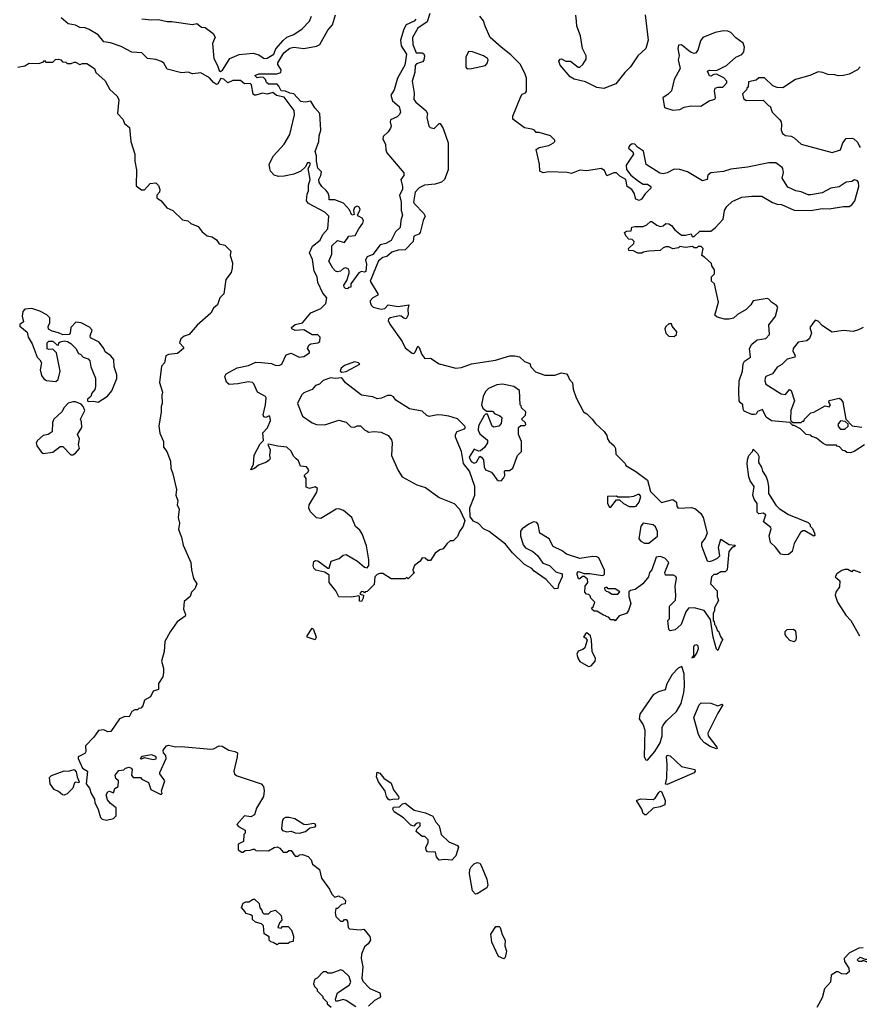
# Model space of a CAD drawing. Extents: x 1861455 to 2058065, y 200073 to 437907.
# Tile 15 of 256: x 1922569 to 1928528, y 258369 to 265361. Entities that reach past the tile are written whole.
import ezdxf

# ---------------------------------------------------------------- set-up
doc = ezdxf.new("R2010")
doc.units = 0

msp = doc.modelspace()

# ---------------------------------------------------------------- linework, layer by layer
at = {"layer": '0CON05XD'}
for points in [[(1925035, 262437.5), (1925045, 262432.5), (1925085, 262436.7), (1925135, 262432.5), (1925185, 262407.5), (1925207.7, 262377.7), (1925213.3, 262355), (1925207.5, 262265), (1925255, 262160), (1925283.6, 262113.6), (1925388.3, 262058.3), (1925449.7, 262039.7), (1925545, 261967.1), (1925653.3, 261925), (1925690, 261885), (1925727.5, 261805), (1925717, 261763), (1925690, 261725), (1925675, 261690), (1925645, 261660), (1925625, 261660), (1925600.7, 261639.3), (1925575, 261602.5), (1925550, 261595), (1925517, 261573), (1925485, 261520), (1925465, 261520), (1925447, 261537), (1925425, 261540), (1925410, 261515), (1925370, 261485), (1925360, 261455), (1925361.7, 261441.7), (1925370, 261435), (1925325, 261390), (1925315, 261400), (1925305, 261390), (1925205, 261390), (1925147, 261427), (1925125, 261427.5), (1925105, 261420), (1925090, 261405), (1925085, 261350), (1925035, 261300), (1925021.7, 261298.3), (1925015, 261290), (1925008.3, 261298.3), (1924995, 261300), (1924983, 261287), (1924985, 261280), (1925010, 261275), (1925007, 261253), (1924995, 261230), (1924981.7, 261231.7), (1924980, 261265), (1924975, 261270), (1924925, 261260), (1924835, 261263.3), (1924811.4, 261305), (1924766.2, 261365), (1924766.1, 261416.1), (1924735, 261436.7), (1924670.7, 261450.7), (1924657.5, 261465), (1924651.2, 261485), (1924656.4, 261513.6), (1924669.3, 261520.7), (1924685, 261518), (1924755, 261466.7), (1924765, 261466.7), (1924778.8, 261515), (1924836.6, 261533.4), (1924865, 261558), (1924885, 261564), (1924966.7, 261515), (1925015, 261473.3), (1925035, 261467.5), (1925046.4, 261483.6), (1925046.7, 261525), (1925030, 261625), (1924999.5, 261709.6), (1924983.3, 261735), (1924951.2, 261761.2), (1924926.1, 261826.1), (1924866.1, 261876.1), (1924835, 261886.7), (1924815, 261883.8), (1924705, 261817.5), (1924675, 261822.5), (1924632.5, 261865), (1924620.7, 261890.7), (1924622.5, 261915), (1924677.5, 262005), (1924681.7, 262031.7), (1924665, 262042.5), (1924625, 262032.5), (1924601.7, 262041.7), (1924603, 262103), (1924587.5, 262125), (1924615, 262148.8), (1924620.6, 262165), (1924605, 262184.3), (1924561.2, 262191.2), (1924548.3, 262228.3), (1924531.7, 262241.7), (1924511.4, 262261.4), (1924495, 262295.8), (1924465, 262325.6), (1924401.7, 262331.7), (1924335, 262347.5), (1924330, 262345), (1924346.7, 262305), (1924342.5, 262265), (1924347.5, 262245), (1924342.5, 262235), (1924320.7, 262219.3), (1924263, 262197), (1924235, 262172.5), (1924210, 262165), (1924227.5, 262205), (1924232.7, 262267.3), (1924275, 262348), (1924298, 262372), (1924293.4, 262426.6), (1924328.2, 262461.8), (1924349.6, 262515), (1924345, 262544), (1924335, 262545.8), (1924315, 262536), (1924301.4, 262541.4), (1924296, 262555), (1924314.4, 262625), (1924318.8, 262675), (1924313.8, 262685), (1924256.2, 262716.2), (1924230.8, 262775), (1924220, 262785), (1924191.2, 262788.8), (1924115.9, 262774.1), (1924055, 262770.8), (1924035.8, 262785.8), (1924024.2, 262825.8), (1924035, 262846.2), (1924112.7, 262887.3), (1924193.8, 262903.8), (1924245, 262929.2), (1924285, 262926), (1924355, 262918), (1924385.9, 262905.9), (1924415, 262906.8), (1924428.2, 262915), (1924460, 262980), (1924495, 262991.9), (1924551.2, 262965), (1924585, 262969.7), (1924625.6, 262995), (1924625.5, 263005.4), (1924611.2, 263025), (1924620.5, 263049.6), (1924635, 263058.8), (1924685, 263066.2), (1924698.8, 263075), (1924702.2, 263105), (1924685, 263122.5), (1924645, 263122), (1924585, 263158), (1924523.9, 263153.9), (1924500, 263165), (1924497.5, 263175), (1924523.2, 263196.8), (1924575, 263208.1), (1924635, 263280), (1924705, 263310.8), (1924741.9, 263345), (1924748.5, 263385), (1924719.5, 263419.5), (1924685.6, 263495), (1924680.7, 263535), (1924657.8, 263575), (1924647.9, 263657.9), (1924624.6, 263705), (1924647.4, 263752.6), (1924701.5, 263795), (1924720, 263835), (1924756.2, 263875), (1924764, 263965), (1924735, 263992.9), (1924619.2, 264055), (1924604.5, 264075), (1924608.3, 264121.7), (1924619.2, 264145), (1924618.2, 264185), (1924630.5, 264225), (1924615.6, 264305), (1924632.9, 264335), (1924628.6, 264345), (1924612.5, 264345), (1924595.8, 264314.2), (1924564.2, 264285.8), (1924515, 264262.5), (1924445, 264249.4), (1924405, 264248.1), (1924375.8, 264255.8), (1924350, 264285), (1924343.3, 264305), (1924340, 264335), (1924370, 264395), (1924445, 264476.7), (1924487.1, 264545), (1924518.8, 264685), (1924516.2, 264715), (1924445, 264809.6), (1924391.6, 264821.6), (1924365, 264844.6), (1924325, 264832.2), (1924291.1, 264838.9), (1924245, 264823.8), (1924234.1, 264824.1), (1924225, 264832.5), (1924215, 264898.8), (1924205, 264907.1), (1924165, 264906), (1924135, 264928.5), (1924080.6, 264929.4), (1924045, 264912.5), (1924018.1, 264938.1), (1923996.2, 264943.8), (1923976, 264905), (1923965, 264900.8), (1923944.3, 264914.3), (1923915, 264947.5), (1923855, 264982.5), (1923795, 264976.7), (1923765, 264987.5), (1923716.4, 264983.6), (1923615, 265010), (1923591.7, 265051.7), (1923575, 265063.8), (1923535, 265077.5), (1923475, 265086.2), (1923434.6, 265124.6), (1923365, 265128.9), (1923289.7, 265169.7), (1923214.2, 265195.8), (1923165, 265203.8), (1923125, 265252.7), (1923061.9, 265291.9), (1923033.8, 265303.8), (1922995, 265306), (1922965, 265321.8), (1922911.7, 265331.7), (1922863.1, 265375)], [(1923435, 265366.7), (1923505, 265360), (1923555, 265362.5), (1923615, 265346.7), (1923648.8, 265348.8), (1923795, 265327.5), (1923825, 265332.5), (1923858.3, 265308.3), (1923886.1, 265306.1), (1923941.7, 265261.7), (1923956.4, 265236.4), (1923938.3, 265191.7), (1923946.2, 265085), (1923973.8, 265035), (1923985, 265000), (1923995, 264992.5), (1924008.3, 265001.7), (1924060, 265085), (1924125.6, 265114.5), (1924225, 265122.9), (1924265, 265111.4), (1924304.2, 265084.2), (1924325, 265088.2), (1924373.6, 265115), (1924387.4, 265152.6), (1924437.8, 265212.2), (1924465, 265235.4), (1924514, 265256), (1924574.5, 265295.4), (1924625, 265351.2), (1924639.2, 265385)], [(1925167.9, 263772.1), (1925127.8, 263762.2), (1925075, 263692.7), (1925034.3, 263675.7), (1925023.8, 263655), (1925030.8, 263625), (1925025, 263573.3), (1925015, 263566.7), (1924995, 263573.3), (1924975, 263563.3), (1924920, 263485), (1924918.3, 263461.7), (1924901.7, 263458.3), (1924895, 263450), (1924881.7, 263451.7), (1924871.7, 263461.7), (1924870, 263475), (1924891.2, 263508.8), (1924908.3, 263561.7), (1924907.6, 263577.6), (1924900.4, 263590.4), (1924882.1, 263597.9), (1924866.3, 263593.7), (1924845, 263574.5), (1924825, 263571.1), (1924811.2, 263575), (1924792, 263595), (1924762.5, 263645), (1924783.3, 263695), (1924783.3, 263755), (1924825, 263793.1), (1924875, 263778), (1924905, 263822.5), (1924950.7, 263829.3), (1924975, 263875.8), (1925004.3, 263915), (1925010, 263935), (1925000.6, 263950.6), (1924972.5, 263965), (1924966.7, 263975), (1924982.9, 264005), (1924984.3, 264015), (1924975, 264030.8), (1924964.3, 264035.7), (1924945, 264026.7), (1924938.8, 264005), (1924941.7, 263978.3), (1924925, 263973.3), (1924910.7, 264010.7), (1924867.6, 264057.6), (1924805, 264080.4), (1924765, 264082), (1924765.5, 264105), (1924757.7, 264127.7), (1924745, 264148.2), (1924712.7, 264175), (1924693.1, 264205), (1924690.9, 264225), (1924707.1, 264255), (1924711.2, 264281.2), (1924685.4, 264305.4), (1924674.4, 264355), (1924675.9, 264395), (1924665.3, 264425), (1924692.7, 264495), (1924693.5, 264535), (1924706.2, 264575), (1924699.4, 264695), (1924663.8, 264735), (1924635, 264781.4), (1924595, 264774.6), (1924565, 264780), (1924514.2, 264834.2), (1924485, 264838.2), (1924455, 264852.6), (1924423.8, 264855), (1924408.8, 264888.8), (1924395, 264902.5), (1924335, 264903.1), (1924320, 264915), (1924314.2, 264935), (1924299.7, 264949.7), (1924277.7, 264952.3), (1924255, 264946.7), (1924236.7, 264965), (1924265, 264975.8), (1924393.9, 264976.1), (1924422, 264985), (1924425.5, 265005), (1924401.5, 265041.5), (1924400.5, 265055), (1924442.9, 265125), (1924485, 265157.3), (1924515.6, 265164.4), (1924585, 265156.4), (1924675, 265173.5), (1924698.8, 265185), (1924755, 265286.7), (1924788, 265325), (1924811.2, 265395)], [(1925480.8, 265405), (1925461.2, 265345), (1925395, 265300), (1925356.7, 265233.3), (1925360, 265185), (1925382.5, 265125), (1925425, 265126.2), (1925437.3, 265117.3), (1925442, 265105), (1925436.7, 265073.3), (1925428.3, 265061.7), (1925385, 265046), (1925375.7, 265034.3), (1925372.5, 264985), (1925354.4, 264925), (1925367.9, 264837.9), (1925366.9, 264795), (1925380, 264775), (1925452, 264715), (1925463.3, 264695), (1925458, 264665), (1925472.9, 264605), (1925482, 264595), (1925510.9, 264589.1), (1925545, 264623.3), (1925553, 264623), (1925575, 264587.5), (1925608.8, 264485), (1925610, 264295), (1925583.6, 264226.4), (1925563.6, 264206.4), (1925516.6, 264193.4), (1925442.5, 264185), (1925405, 264166.2), (1925375.7, 264135), (1925364.5, 264065.5), (1925368.1, 264055), (1925437.1, 263985), (1925445.8, 263965), (1925432, 263935), (1925411.7, 263848.3), (1925402.8, 263837.2), (1925367, 263823), (1925362.2, 263785), (1925305, 263725.6), (1925255, 263723.5), (1925210.4, 263709.6), (1925175, 263680), (1925145, 263672.5), (1925115, 263647.5), (1925055.5, 263505), (1925110.5, 263415), (1925110.6, 263405), (1925075, 263384.6), (1925056.5, 263365), (1925055.9, 263354.1), (1925063.7, 263333.7), (1925078.3, 263318.3), (1925135, 263305.7), (1925159.7, 263310.3), (1925185, 263335.7), (1925255, 263323.3), (1925330, 263335), (1925322.5, 263305), (1925326.1, 263263.9), (1925312.5, 263237.5), (1925295, 263240), (1925276.1, 263256.1), (1925265, 263256.7), (1925197.5, 263242.5), (1925185.9, 263234.1), (1925184.2, 263225), (1925195, 263197.5), (1925284.3, 263074.3), (1925305, 263030), (1925355, 262992), (1925365, 262991.2), (1925375, 263000), (1925395, 263042.5), (1925405, 263033.3), (1925423.1, 262983.1), (1925443.3, 262955), (1925485, 262956.7), (1925546.1, 262916.1), (1925665, 262886.2), (1925705, 262891.2), (1925775, 262916.2), (1925945, 262943.8), (1926047, 262973), (1926083, 262973), (1926115.9, 262965.9), (1926152.7, 262932.7), (1926189.3, 262919.3), (1926196.7, 262895), (1926230.3, 262860.3), (1926295, 262836), (1926366.4, 262836.4), (1926415, 262852.5), (1926450, 262845), (1926460, 262835), (1926470, 262805), (1926491.7, 262781.7), (1926497, 262737), (1926517.5, 262675), (1926570, 262575), (1926595, 262562.5), (1926632.5, 262525), (1926655, 262492.5), (1926716.4, 262436.4), (1926737, 262407), (1926740, 262385), (1926752.5, 262365), (1926787.5, 262335), (1926797.5, 262315), (1926800, 262275), (1926865, 262210), (1926870, 262195), (1926943, 262153), (1927025, 262090), (1927045, 262010), (1927123, 261933), (1927205, 261952.5), (1927230, 261935), (1927233, 261903), (1927243, 261893), (1927336.4, 261896.4), (1927365, 261886.7), (1927403.3, 261855), (1927418.8, 261825), (1927447.5, 261715), (1927435, 261680), (1927407.5, 261645), (1927407.5, 261625), (1927448.3, 261518.3), (1927463.8, 261513.8), (1927488.9, 261521.1), (1927522.5, 261537.5), (1927537.6, 261552.4), (1927529.2, 261615), (1927545, 261672.5), (1927603.3, 261633.3), (1927645, 261630), (1927650, 261625), (1927621.7, 261608.3), (1927602.5, 261585), (1927590, 261455), (1927575, 261440), (1927545, 261440), (1927515, 261420), (1927495, 261420), (1927480, 261405), (1927472.5, 261355), (1927520, 261305), (1927520, 261265), (1927527.5, 261235), (1927500, 261185), (1927500, 261165), (1927490, 261145), (1927490, 261095), (1927498.3, 261088.3), (1927500, 261065), (1927508.3, 261058.3), (1927521.7, 261021.7), (1927528.3, 261018.3), (1927541.7, 260981.7), (1927560, 260955), (1927550, 260945), (1927525, 260880), (1927515, 260890), (1927491.2, 260975), (1927471.7, 261101.7), (1927425.9, 261165.9), (1927355, 261183.8), (1927315, 261182.5), (1927297.5, 261155), (1927262.5, 261065), (1927221.7, 261028.3), (1927185, 261020), (1927175, 261030), (1927170, 261095), (1927180, 261105), (1927180, 261195), (1927222.5, 261237.5), (1927226.2, 261275), (1927221.2, 261335), (1927230, 261395), (1927226, 261406), (1927210, 261415), (1927153.3, 261415), (1927148, 261435), (1927176.2, 261505), (1927147.3, 261537.3), (1927115, 261548), (1927086.7, 261543.3), (1927055.8, 261455), (1927040, 261435), (1927032.5, 261405), (1926992.5, 261355), (1926937.5, 261315), (1926903, 261307), (1926891.7, 261298.3), (1926892.5, 261265), (1926906, 261215), (1926890, 261165), (1926875.6, 261144.4), (1926823, 261127), (1926795, 261092.5), (1926785, 261100), (1926765, 261100), (1926748.3, 261118.3), (1926731.7, 261121.7), (1926728.3, 261128.3), (1926711.7, 261131.7), (1926665, 261160), (1926645, 261160), (1926631.7, 261171.7), (1926630, 261185), (1926638.3, 261191.7), (1926650, 261225), (1926621.7, 261251.7), (1926618.3, 261268.3), (1926608.3, 261278.3), (1926591.7, 261281.7), (1926580, 261295), (1926583, 261337), (1926600, 261365), (1926597.7, 261387.7), (1926575, 261407.5), (1926563, 261407), (1926545, 261390), (1926535, 261390), (1926525, 261420), (1926525, 261430), (1926535, 261442.5), (1926575, 261427.5), (1926615, 261427.3), (1926705, 261413.3), (1926720, 261420), (1926720.5, 261450.4), (1926678.6, 261538.6), (1926665, 261546.2), (1926635, 261547.5), (1926544.4, 261534.4), (1926450, 261565), (1926418.8, 261588.8), (1926355, 261620), (1926326.2, 261675), (1926260, 261715), (1926249.4, 261775), (1926239.6, 261789.6), (1926215, 261794.5), (1926181.5, 261778.5), (1926134, 261746), (1926122.1, 261727.9), (1926122.2, 261695), (1926142.2, 261632.2), (1926159.5, 261609.5), (1926210, 261585), (1926245, 261556.2), (1926281.9, 261501.9), (1926328.8, 261485), (1926375, 261440), (1926420, 261425), (1926420, 261405), (1926393, 261347), (1926388.3, 261321.7), (1926365, 261320), (1926306.4, 261386.4), (1926220, 261445), (1926203, 261463), (1926150.7, 261490.7), (1926067.5, 261575), (1926016.4, 261636.4), (1925900, 261725), (1925860, 261745), (1925825, 261782.5), (1925790.7, 261800.7), (1925765, 261830), (1925762.5, 261895), (1925800, 261985), (1925800, 262045), (1925761.2, 262155), (1925718.3, 262208.3), (1925703.8, 262295), (1925663, 262397), (1925662.5, 262415), (1925673.6, 262436.4), (1925725.8, 262454.2), (1925732.5, 262465), (1925727.5, 262475), (1925675, 262525.7), (1925615.5, 262545.5), (1925567.3, 262552.7), (1925535, 262554), (1925475, 262542.5), (1925459.3, 262549.3), (1925425, 262580), (1925335, 262597.5), (1925239.3, 262659.3), (1925223, 262683), (1925205, 262692.5), (1925178.3, 262691.7), (1925137, 262673), (1925105, 262667.5), (1925075, 262682.5), (1924995, 262693.3), (1924882.3, 262782.3), (1924855, 262817.5), (1924807.8, 262812.2), (1924775, 262817.3), (1924721.8, 262798.2), (1924697.1, 262772.9), (1924668.2, 262761.8), (1924644, 262735), (1924585, 262710.8), (1924567.9, 262695), (1924540.6, 262635), (1924575.8, 262545), (1924645, 262496.7), (1924675, 262486.7), (1924735, 262482.5), (1924835, 262517.5), (1924885, 262502.5), (1924918.3, 262468.3), (1924945, 262467.5), (1924965, 262477.5), (1924987, 262477), (1925017, 262447), (1925035, 262437.5)], [(1925379.4, 265365), (1925368.7, 265351.3), (1925311.1, 265325), (1925294.4, 265294.4), (1925270.7, 265215), (1925276.1, 265175), (1925313.2, 265115), (1925303.4, 265036.6), (1925250.4, 264945), (1925226.7, 264863.3), (1925203.6, 264825), (1925215.6, 264785.6), (1925262.5, 264745), (1925270.5, 264705), (1925263.4, 264686.6), (1925248.4, 264671.6), (1925201.4, 264648.6), (1925198.2, 264635), (1925204.4, 264605), (1925199.7, 264590.3), (1925185, 264563.8), (1925148.8, 264531.2), (1925146, 264515), (1925165.3, 264475.3), (1925166.4, 264436.4), (1925174.2, 264415), (1925294.2, 264274.2), (1925296, 264255), (1925274.5, 264225), (1925286.9, 264176.9), (1925286, 264155), (1925264.7, 264115), (1925275.4, 264065), (1925276.4, 264006.4), (1925286.7, 263975), (1925273.3, 263935), (1925270, 263885), (1925236.7, 263855), (1925206.4, 263793.6), (1925167.9, 263772.1)], [(1927265, 263830), (1927295, 263830), (1927335, 263840), (1927341.7, 263821.7), (1927355, 263820), (1927395, 263860), (1927475, 263860), (1927505, 263882.5), (1927562.5, 263945), (1927570, 264005), (1927588, 264035), (1927625, 264069.2), (1927695, 264100), (1927765, 264107.5), (1927835, 264106.7), (1927913, 264063), (1927945, 264050), (1927975, 264047.5), (1928065, 264007.5), (1928185, 264006.7), (1928265, 264020), (1928315, 264016.7), (1928415, 264033.8), (1928455, 264033.3), (1928475, 264046.7), (1928495.8, 264074.2), (1928525.8, 264175), (1928522.5, 264205), (1928515, 264217.5), (1928495, 264222.5), (1928475, 264212.5), (1928435, 264207.5), (1928385, 264173.3), (1928325, 264163.8), (1928265, 264131.2), (1928185, 264116), (1928165, 264117.5), (1928115, 264137.5), (1928077.5, 264145), (1928020.5, 264170.4), (1927980, 264235), (1927988.8, 264275), (1927986.2, 264305), (1927980.5, 264310.4), (1927935, 264343.8), (1927885, 264343.8), (1927735, 264313.8), (1927615, 264298.8), (1927565, 264283.3), (1927475, 264273.3), (1927453.2, 264256.8), (1927447.5, 264225), (1927415, 264217.5), (1927309.5, 264279.6), (1927255, 264295.7), (1927215, 264299.2), (1927165, 264273.8), (1927135, 264266.7), (1927111.7, 264271.7), (1927015, 264332.5), (1926997.3, 264427.3), (1926954.3, 264454.3), (1926935, 264476.7), (1926915, 264478.8), (1926896.2, 264465), (1926889.3, 264449.3), (1926921.7, 264421.7), (1926926.2, 264405), (1926873.6, 264326.4), (1926875, 264296.2), (1926906.9, 264256.9), (1926961.2, 264215), (1926995, 264192.5), (1927025, 264192.5), (1927047.5, 264175), (1927047.5, 264165), (1927007.5, 264125), (1926983, 264087), (1926965, 264076.7), (1926941.2, 264085), (1926929.5, 264129.6), (1926913.6, 264153.6), (1926880, 264175), (1926870, 264225), (1926829.3, 264249.3), (1926805, 264273.3), (1926785, 264274), (1926735, 264252), (1926718.8, 264288.8), (1926695, 264303.8), (1926595, 264286.4), (1926545, 264292.9), (1926485, 264268), (1926453.9, 264276.1), (1926325, 264280), (1926285, 264272.5), (1926260, 264285), (1926257.5, 264335), (1926235, 264440), (1926256.1, 264453.9), (1926325, 264466.2), (1926357.5, 264485), (1926367.5, 264495), (1926367.5, 264505), (1926335, 264536.7), (1926255, 264560), (1926235, 264560), (1926222.5, 264575), (1926204.2, 264584.2), (1926152, 264592.1), (1926069.5, 264655), (1926070, 264675), (1926124.7, 264815.4), (1926135, 264830.6), (1926157.6, 264842.4), (1926165, 264853.3), (1926165.3, 264945), (1926155, 264980), (1926120, 265045), (1926055, 265111.4), (1925985, 265164.6), (1925908.1, 265235), (1925871.4, 265315), (1925861.7, 265351.7), (1925835.7, 265385.7)], [(1927008.8, 265395), (1927030.5, 265215), (1927012, 265155), (1926957.1, 265105), (1926904.2, 265025), (1926864.4, 264985.6), (1926800, 264905), (1926715, 264873.1), (1926665, 264878), (1926585, 264920), (1926505, 264938.8), (1926475, 264954), (1926405, 265037.5), (1926394.2, 265065), (1926405, 265081.2), (1926415, 265083.8), (1926445, 265066.7), (1926477, 265067), (1926533, 265023), (1926545, 265022.5), (1926565, 265042.5), (1926588.8, 265081.2), (1926590, 265105), (1926562.5, 265155), (1926549.2, 265245), (1926522.9, 265315), (1926520.5, 265350.4), (1926517, 265393)], [(1927205, 264718.6), (1927255, 264723.3), (1927285, 264738.5), (1927335, 264749.7), (1927403.5, 264746.5), (1927463.3, 264785), (1927503.2, 264796.8), (1927507.9, 264805), (1927501.1, 264855), (1927505, 264873.3), (1927525, 264881.2), (1927558.8, 264881.2), (1927587, 264913), (1927587.5, 264925), (1927567.3, 264947.3), (1927515, 264973.3), (1927495, 264972.5), (1927475, 264960), (1927465, 264962.5), (1927450, 264995), (1927465, 265002.5), (1927515, 264998.8), (1927586.2, 265035), (1927652.5, 265095), (1927695, 265112.5), (1927707.3, 265132.7), (1927713.8, 265165), (1927703.3, 265195), (1927652.1, 265232.1), (1927615, 265270), (1927595, 265280), (1927565, 265280.8), (1927505, 265270), (1927416.6, 265233.4), (1927400.6, 265209.4), (1927380.8, 265145), (1927365, 265122.5), (1927355, 265120), (1927329.3, 265129.3), (1927265, 265182.5), (1927245, 265180), (1927240, 265155), (1927250, 265105), (1927242.5, 265075), (1927255.9, 265014.1), (1927213.3, 264935), (1927196, 264855), (1927172.5, 264832.5), (1927132.5, 264805), (1927145, 264736.7), (1927205, 264718.6)], [(1922555, 265022.5), (1922605, 265033.3), (1922635, 265052.5), (1922705, 265050), (1922738.3, 265061.7), (1922745, 265070), (1922755, 265060), (1922805, 265060), (1922823, 265077), (1922845, 265080), (1922860, 265075), (1922871.7, 265061.7), (1922895, 265060), (1922905, 265050), (1922935, 265050), (1922955, 265060), (1922965, 265060), (1922995, 265042.5), (1923015, 265050), (1923045, 265050), (1923100, 265015), (1923110, 264985), (1923176.4, 264926.4), (1923207.5, 264865), (1923259.3, 264819.3), (1923272.5, 264795), (1923263.9, 264693.9), (1923300, 264655), (1923313.6, 264623.6), (1923347.5, 264595), (1923357.5, 264495), (1923386.7, 264405), (1923387, 264357), (1923398.8, 264295), (1923395, 264180), (1923433, 264153), (1923455, 264153.3), (1923495, 264197.5), (1923535, 264203.3), (1923554.2, 264184.2), (1923564, 264155), (1923560, 264135), (1923542.5, 264115), (1923542.5, 264095), (1923572.5, 264075), (1923612.5, 264025), (1923656.4, 264006.4), (1923725, 263940), (1923761.7, 263931.7), (1923783, 263913), (1923835, 263892.5), (1923863.6, 263853.6), (1923900, 263825), (1923935, 263817.5), (1923966.4, 263796.4), (1923985, 263770), (1924025, 263760), (1924067, 263717), (1924062.5, 263685), (1924080, 263635), (1924077.5, 263595), (1924070, 263565), (1924032.5, 263515), (1924016.7, 263415), (1923990, 263385), (1923972.5, 263335), (1923945, 263312.5), (1923925, 263277.5), (1923829.3, 263190.7), (1923772.5, 263125), (1923736.7, 263113.3), (1923712.5, 263095), (1923703.3, 263065), (1923732.5, 263035), (1923732.5, 263025), (1923689.5, 262990.4), (1923625, 262983.3), (1923607, 262973), (1923595.9, 262924.1), (1923575, 262900), (1923560, 262785), (1923582.5, 262715), (1923577.5, 262695), (1923580, 262635), (1923572.5, 262615), (1923572.5, 262575), (1923556.7, 262475), (1923563.3, 262425), (1923588.8, 262365), (1923590, 262325), (1923613.3, 262295), (1923640, 262225), (1923640.8, 262175), (1923655.8, 262135), (1923681.2, 262025), (1923676.7, 261985), (1923690, 261945), (1923686.7, 261915), (1923700, 261885), (1923694.2, 261825), (1923703.8, 261785), (1923695, 261740), (1923717, 261687), (1923729.1, 261629.1), (1923784, 261505), (1923788, 261455), (1923803.1, 261393.1), (1923826.2, 261355), (1923812, 261318), (1923787.5, 261295), (1923777.5, 261265), (1923735, 261230), (1923732, 261175), (1923745.8, 261135.8), (1923742, 261125), (1923685.5, 261084.5), (1923635.6, 261014.4), (1923599.2, 260945), (1923594.3, 260875), (1923575.8, 260805), (1923590, 260755), (1923590, 260725), (1923583.8, 260695), (1923553.3, 260646.7), (1923555, 260603.3), (1923517, 260593), (1923497.7, 260552.3), (1923455, 260527.5), (1923441.7, 260488.3), (1923428.3, 260471.7), (1923415, 260470), (1923405, 260460), (1923385, 260460), (1923365, 260447.5), (1923345, 260410), (1923315, 260412.5), (1923277.5, 260395), (1923215, 260306.2), (1923195, 260302.5), (1923165, 260318.8), (1923127.5, 260312.5), (1923093.8, 260265), (1923036.7, 260205), (1923038.8, 260165), (1923030.5, 260149.6), (1922983.9, 260126.1), (1922983.8, 260115), (1923014.6, 260044.6), (1923050.8, 260025), (1923041.2, 259935), (1923045, 259927.5), (1923065, 259902.5), (1923076.2, 259865), (1923100, 259825), (1923102.7, 259802.7), (1923125, 259752.5), (1923141.2, 259695), (1923154.4, 259684.5), (1923185, 259677.1), (1923235, 259687.5), (1923252.7, 259707.3), (1923252.5, 259765), (1923214.1, 259794.1), (1923191.7, 259821.7), (1923183.3, 259855), (1923193.6, 259876.4), (1923205, 259882.5), (1923235, 259870), (1923245, 259900), (1923267.5, 259915), (1923270, 259955), (1923251.7, 259971.7), (1923247.5, 259995), (1923271.7, 260028.3), (1923307, 260033), (1923320, 260045), (1923345, 260052.5), (1923360, 260045), (1923366.7, 260035), (1923362.5, 259995), (1923375, 259980), (1923425, 259980), (1923436.4, 259966.4), (1923483, 259943), (1923500, 259895), (1923565, 259860), (1923575, 259860), (1923580, 259865), (1923576.2, 259885), (1923598.8, 259955), (1923563.3, 260005), (1923563.6, 260013.6), (1923607.9, 260115), (1923605.5, 260135), (1923590, 260155), (1923587.3, 260172.7), (1923610, 260205), (1923625, 260209.1), (1923675, 260195.9), (1923715, 260199.1), (1923925, 260180), (1923945, 260182), (1923985, 260203.8), (1924005, 260201.2), (1924052.3, 260172.3), (1924095, 260163.8), (1924113.6, 260153.6), (1924112.5, 260125), (1924088.1, 260025), (1924093.4, 260003.4), (1924111.7, 259991.7), (1924282.5, 259935), (1924298.8, 259915), (1924303.3, 259885), (1924298.8, 259845), (1924248.3, 259761.7), (1924235.5, 259715), (1924209.8, 259700.2), (1924163.2, 259706.8), (1924110, 259645), (1924121.7, 259631.7), (1924170, 259605), (1924170, 259585), (1924160, 259575), (1924157.5, 259525), (1924120, 259505), (1924120, 259465), (1924145, 259450), (1924155, 259450), (1924168.3, 259461.7), (1924205, 259462.5), (1924225, 259470), (1924235, 259470), (1924245, 259460), (1924335, 259457.5), (1924375, 259483.3), (1924395, 259486.2), (1924415, 259477.5), (1924438.3, 259448.3), (1924465, 259450), (1924478.3, 259461.7), (1924495, 259460), (1924525, 259420), (1924545, 259420), (1924555, 259430), (1924575, 259432.5), (1924615, 259417.5), (1924637.5, 259395), (1924647.5, 259365), (1924697.5, 259325), (1924710, 259265), (1924767, 259187), (1924785, 259150), (1924805, 259130), (1924835, 259140), (1924841.7, 259131.7), (1924858.3, 259128.3), (1924880, 259105), (1924878.3, 259081.7), (1924851.7, 259078.3), (1924825, 259050), (1924811.7, 259048.3), (1924808.3, 259021.7), (1924813, 258993), (1924845, 258960), (1924865, 258960), (1924875, 258970), (1924885, 258970), (1924895, 258960), (1924900, 258915), (1924910, 258905), (1924985, 258897.5), (1925011.7, 258901.7), (1925055, 258850), (1925057.5, 258825), (1925043, 258797), (1925015, 258777.5), (1924994, 258725), (1924992, 258695), (1925004, 258635), (1924996, 258555), (1925003.2, 258533.2), (1925055, 258481.2), (1925125, 258450), (1925129.2, 258425), (1925123.3, 258415), (1925086.2, 258395), (1925045, 258356.2)], [(1925745, 265011.2), (1925775, 265014.2), (1925874.1, 265035.9), (1925888.8, 265055), (1925893.8, 265075), (1925888.8, 265085), (1925860, 265105), (1925783.3, 265133.3), (1925754.4, 265135.6), (1925735.8, 265095), (1925734.1, 265024.1), (1925745, 265011.2)], [(1928533.3, 265025), (1928515.7, 265004.3), (1928455, 264973.8), (1928415, 264963.8), (1928377, 264963), (1928355, 264970), (1928305, 264971.2), (1928270, 264985), (1928235, 264990), (1928175.8, 264964.2), (1928075, 264936.2), (1927985, 264877.5), (1927945, 264880), (1927915, 264890), (1927855, 264947.5), (1927815, 264946.7), (1927795, 264930), (1927741.7, 264918.3), (1927738.3, 264881.7), (1927731.7, 264878.3), (1927728.3, 264861.7), (1927700, 264835), (1927705, 264800), (1927725, 264787.5), (1927845, 264790), (1927885, 264750), (1927896.4, 264746.4), (1927910, 264705), (1927965, 264650), (1927972.5, 264635), (1927976.7, 264615), (1927972.5, 264575), (1927983.6, 264553.6), (1928005, 264537.5), (1928045, 264532.5), (1928065, 264522.5), (1928115, 264476.7), (1928335, 264417.5), (1928395, 264437.5), (1928410, 264485), (1928433.9, 264516.1), (1928475, 264520), (1928490, 264515), (1928515, 264490), (1928527.5, 264465), (1928533.6, 264453.6)], [(1928565, 262342.5), (1928492.5, 262295), (1928465, 262283.8), (1928438.3, 262288.3), (1928425, 262300), (1928411.7, 262301.7), (1928388.3, 262328.3), (1928371.7, 262331.7), (1928365, 262340), (1928295, 262340), (1928271.7, 262351.7), (1928225, 262390), (1928191.7, 262401.7), (1928185, 262410), (1928150, 262415), (1928110, 262455), (1928065, 262480), (1928055, 262480), (1928035, 262500), (1927905, 262512.5), (1927867, 262537), (1927841.7, 262591.7), (1927805, 262577.5), (1927795, 262560), (1927785, 262557.5), (1927765, 262557.5), (1927710.7, 262580.7), (1927703.8, 262593.8), (1927702, 262625), (1927681.3, 262641.3), (1927675.5, 262655), (1927672.2, 262717.8), (1927674.6, 262795), (1927698.9, 262865), (1927703.1, 262917), (1927713.9, 262936.1), (1927755.7, 262965), (1927747.9, 263025), (1927765, 263057.1), (1927803.8, 263086.2), (1927865, 263097.8), (1927889.4, 263125), (1927886.2, 263193.8), (1927915, 263228.1), (1927933.8, 263256.2), (1927949.1, 263319.1), (1927941.2, 263331.2), (1927905, 263354.4), (1927887, 263377), (1927875, 263380.8), (1927775.8, 263364.2), (1927758.8, 263335), (1927725, 263302.5), (1927664, 263266), (1927635, 263240), (1927605, 263232.9), (1927570, 263235), (1927518.3, 263248.3), (1927501.7, 263261.7), (1927527.5, 263355), (1927500, 263485), (1927480, 263505), (1927480, 263535), (1927500, 263555), (1927500, 263585), (1927481.7, 263611.7), (1927478.3, 263628.3), (1927430, 263675), (1927410, 263685), (1927420, 263735), (1927405, 263750), (1927385, 263750), (1927375, 263740), (1927355, 263740), (1927345, 263750), (1927295, 263742.5), (1927255, 263750), (1927245, 263740), (1927205, 263732.5), (1927177, 263747), (1927155, 263747.5), (1927135, 263740), (1927115, 263722.5), (1927035, 263717.5), (1926995, 263710), (1926985, 263702.5), (1926955, 263702.5), (1926925, 263720), (1926891.7, 263721.7), (1926890, 263735), (1926928.3, 263771.7), (1926930, 263785), (1926915, 263800), (1926891.7, 263801.7), (1926870, 263825), (1926861.7, 263848.3), (1926875, 263860), (1926908.3, 263861.7), (1926913, 263887), (1926935, 263892.5), (1926995, 263892.5), (1927020, 263905), (1927045, 263927.5), (1927055, 263927.5), (1927090.7, 263900.7), (1927115, 263893.1), (1927135, 263897.9), (1927155, 263912.9), (1927175, 263912), (1927195, 263900), (1927218.3, 263868.3), (1927265, 263830)], [(1923125, 262643.8), (1923191.7, 262688.3), (1923223.3, 262725), (1923257.3, 262812.7), (1923258.8, 262838.8), (1923240, 262895), (1923237, 262947), (1923215, 262973.8), (1923175, 263002.5), (1923166.1, 263026.1), (1923131.7, 263071.7), (1923071.7, 263101.7), (1923070, 263115), (1923082.5, 263155), (1923065, 263177.5), (1923005, 263208.8), (1922968.3, 263211.7), (1922932.5, 263175), (1922927.5, 263135), (1922920, 263125), (1922875, 263122), (1922845, 263136.7), (1922798.3, 263148.3), (1922773.6, 263163.6), (1922770, 263185), (1922782.5, 263205), (1922783, 263243), (1922762.5, 263265), (1922711.1, 263291.1), (1922655, 263310), (1922606.1, 263303.9), (1922591.2, 263288.8), (1922586, 263255), (1922596.7, 263215), (1922570, 263195), (1922570, 263185), (1922620.7, 263140.7), (1922630, 263105), (1922657.7, 263057.7), (1922692.5, 262965), (1922712.5, 262945), (1922722.5, 262925), (1922713.3, 262875), (1922723.9, 262833.9), (1922740.7, 262810.7), (1922758.3, 262798.3), (1922825, 262792.5), (1922842.5, 262805), (1922856.4, 262863.6), (1922830, 262995), (1922805, 263020), (1922775, 263017.5), (1922763.6, 263023.6), (1922763, 263067), (1922775, 263077.5), (1922805, 263077.5), (1922831.7, 263051.7), (1922845, 263050), (1922847.5, 263065), (1922856.4, 263073.6), (1922885, 263079.2), (1922907.5, 263075), (1922931.7, 263061.7), (1922967.5, 263025), (1922985, 262990), (1923000, 262985), (1923020, 262965), (1923055, 262953.3), (1923067.7, 262937.7), (1923073.3, 262895), (1923106.2, 262815), (1923106.7, 262755), (1923102.5, 262735), (1923081.7, 262708.3), (1923072.5, 262685), (1923050, 262665), (1923050, 262655), (1923055, 262650), (1923095, 262652.5), (1923125, 262643.8)], [(1927215, 263111.2), (1927230, 263125), (1927233.3, 263145), (1927200, 263185), (1927195, 263200), (1927175, 263200), (1927155, 263182.5), (1927146.7, 263165), (1927153.8, 263135), (1927175, 263113.3), (1927215, 263111.2)], [(1928554.5, 263175.5), (1928522.1, 263157.9), (1928485, 263147.5), (1928415, 263154), (1928335, 263141.2), (1928266.8, 263186.8), (1928235, 263220.8), (1928215, 263226.2), (1928177.5, 263175), (1928188.8, 263135), (1928174.1, 263095.9), (1928155, 263080.8), (1928095, 263070.6), (1928058.1, 263025), (1928055.8, 263005.8), (1928072.5, 262975), (1928070, 262965), (1928015, 262950), (1927977.3, 262912.7), (1927945, 262893.3), (1927911.2, 262845), (1927865, 262825.8), (1927859.2, 262815), (1927857.5, 262795), (1927865, 262772.5), (1927973.8, 262703.8), (1928005, 262700), (1928032.5, 262735), (1928045, 262727.5), (1928068.8, 262655), (1928042.5, 262585), (1928040, 262525), (1928042.5, 262512.5), (1928055, 262500), (1928115, 262500), (1928125, 262510), (1928135, 262510), (1928140, 262525), (1928185, 262570), (1928205, 262572.5), (1928285, 262617.5), (1928315, 262612.5), (1928322.5, 262625), (1928312.5, 262645), (1928315, 262656.7), (1928385, 262672.5), (1928397.5, 262665), (1928410, 262645), (1928433, 262523), (1928476.4, 262476.4), (1928545, 262466)], [(1924855, 262857.5), (1924885, 262861.2), (1924983.8, 262915), (1924973.3, 262925), (1924945, 262930), (1924875, 262905.9), (1924851.4, 262885), (1924843.8, 262865), (1924855, 262857.5)], [(1925985, 262086.7), (1926003.3, 262105), (1926012.5, 262125), (1926010, 262155), (1926015, 262160), (1926045, 262160), (1926070, 262175), (1926102.5, 262265), (1926130, 262295), (1926130, 262365), (1926110, 262415), (1926110, 262465), (1926125, 262480), (1926155, 262480), (1926160, 262485), (1926158.3, 262498.3), (1926130, 262525), (1926158.3, 262551.7), (1926160, 262575), (1926130, 262605), (1926128.3, 262618.3), (1926120, 262625), (1926117, 262727), (1926077, 262757), (1925995, 262772.5), (1925955, 262767.5), (1925895, 262742.5), (1925875, 262720), (1925857.5, 262685), (1925846.7, 262625), (1925855, 262602.5), (1925881.7, 262581.7), (1925925, 262580), (1925941.7, 262561.7), (1925975, 262550), (1925990, 262535), (1925987, 262493), (1925970, 262475), (1925935, 262466.7), (1925923.3, 262475), (1925888.3, 262558.3), (1925875, 262560), (1925865, 262550), (1925824.2, 262475.8), (1925823.1, 262445), (1925835, 262418.8), (1925888.8, 262375), (1925890, 262355), (1925867, 262323), (1925840, 262300), (1925825, 262297.8), (1925795, 262310), (1925760, 262255), (1925772.6, 262222.6), (1925795, 262210.5), (1925810.4, 262219.6), (1925835, 262260), (1925847.5, 262255), (1925860, 262235), (1925866, 262185), (1925874.5, 262164.5), (1925916.9, 262146.9), (1925955, 262096.2), (1925965, 262088.8), (1925985, 262086.7)], [(1922945, 262270), (1922965, 262282.5), (1922992.5, 262315), (1922986.7, 262345), (1922992.5, 262385), (1922980, 262415), (1923010, 262465), (1923007.5, 262505), (1923000, 262525), (1923030, 262585), (1923020, 262615), (1923005, 262630), (1922965, 262646.7), (1922945, 262647.5), (1922913.6, 262636.4), (1922883.6, 262606.4), (1922867.5, 262575), (1922811.2, 262525), (1922800.7, 262500.7), (1922800, 262435), (1922770, 262415), (1922735, 262407.5), (1922695, 262372.5), (1922686.7, 262355), (1922691.2, 262335), (1922721.2, 262291.2), (1922735, 262281.2), (1922805, 262288.8), (1922855, 262330), (1922875, 262330), (1922931.7, 262271.7), (1922945, 262270)], [(1928425, 262452.5), (1928450, 262475), (1928448.3, 262488.3), (1928427.5, 262507.5), (1928395, 262511.2), (1928376.7, 262485), (1928379.3, 262469.3), (1928395, 262452.5), (1928425, 262452.5)], [(1927995, 261560), (1927970, 261565), (1927932.5, 261615), (1927897.5, 261647.5), (1927887.1, 261695), (1927902.5, 261745), (1927900, 261755), (1927848, 261795), (1927864, 261845), (1927845.7, 261855.7), (1927815, 261852.2), (1927802.6, 261862.6), (1927802.3, 261925), (1927781.9, 261955), (1927771.9, 261985), (1927782, 262045), (1927754.4, 262085), (1927744.2, 262115), (1927732.9, 262205), (1927734.1, 262235.9), (1927743.3, 262265), (1927770, 262295), (1927775, 262310), (1927805, 262280), (1927815, 262260), (1927813.3, 262215), (1927833.9, 262183.9), (1927840, 262155), (1927866.7, 262115), (1927876.4, 262086.4), (1927883.3, 262045), (1927882.5, 261995), (1927935, 261912.5), (1927959.3, 261889.3), (1928026.4, 261846.4), (1928165, 261790), (1928180, 261775), (1928180, 261765), (1928195, 261747.5), (1928208.8, 261715), (1928211.7, 261698.3), (1928205, 261693.3), (1928141.7, 261731.7), (1928128.3, 261731.7), (1928110.7, 261719.3), (1928065, 261640), (1928052.5, 261585), (1928025, 261563.8), (1927995, 261560)], [(1926765, 261900), (1926805, 261950), (1926825, 261950), (1926853.9, 261923.9), (1926893.6, 261903.6), (1926935, 261903.3), (1926945, 261906.7), (1926965.9, 261934.1), (1926976.7, 261975), (1926968.8, 261988.8), (1926955, 261990), (1926925, 261973.8), (1926895, 261970), (1926815, 261970), (1926805, 261977.5), (1926740, 261975), (1926740, 261925), (1926755, 261900), (1926765, 261900)], [(1927003, 261643), (1927035, 261643.3), (1927096.4, 261693.6), (1927096.2, 261725), (1927080.5, 261760.4), (1927065, 261774), (1926993.6, 261786.4), (1926976.7, 261765), (1926962.5, 261675), (1926977, 261657), (1927003, 261643)], [(1928538.3, 261431.7), (1928495, 261450), (1928481.7, 261448.3), (1928475, 261440), (1928446.7, 261456.7), (1928425, 261456.2), (1928405, 261450), (1928367.5, 261425), (1928357.5, 261405), (1928390, 261375), (1928387, 261333), (1928362.5, 261295), (1928357.5, 261275), (1928372.5, 261225), (1928431.7, 261131.7), (1928467.5, 261095), (1928530, 260985)], [(1926815, 261280), (1926828.3, 261298.3), (1926795, 261320), (1926745, 261320), (1926735, 261330), (1926720, 261325), (1926721.7, 261311.7), (1926731.7, 261301.7), (1926748.3, 261298.3), (1926775, 261280), (1926815, 261280)], [(1924665, 260957.5), (1924610, 260975), (1924610, 260985), (1924645, 261040), (1924655, 261030), (1924672.5, 260975), (1924665, 260957.5)], [(1928065, 260942.5), (1928035, 260952.5), (1928012.5, 260975), (1928002.5, 260995), (1928002.5, 261015), (1928015, 261030), (1928061.7, 261031.7), (1928075, 261020), (1928080, 260975), (1928076.7, 260955), (1928065, 260942.5)], [(1926605, 260768.5), (1926625, 260772.2), (1926653.3, 260805), (1926655.7, 260825), (1926632.5, 260875), (1926626.9, 260955), (1926619.2, 260985), (1926595, 261006), (1926585, 261000), (1926570, 260975), (1926585, 260970), (1926596, 260955), (1926579.6, 260900.4), (1926565, 260887.1), (1926532.8, 260877.2), (1926524.1, 260855), (1926532.5, 260822.5), (1926545, 260803.5), (1926605, 260768.5)], [(1927340, 260830), (1927355, 260833.3), (1927375, 260863.3), (1927385.6, 260895), (1927385, 260912.5), (1927375, 260920.8), (1927355, 260916), (1927350, 260905), (1927350, 260845), (1927340, 260830)], [(1927025, 260101.4), (1927077.3, 260165), (1927114.3, 260225), (1927128, 260275), (1927129.2, 260335), (1927135, 260350), (1927159.1, 260380.9), (1927231.3, 260448.7), (1927264.3, 260505), (1927283, 260583), (1927286.2, 260625), (1927283.8, 260715), (1927267.5, 260767.5), (1927242.5, 260755), (1927199.3, 260710.7), (1927162.5, 260645), (1927149.3, 260600.7), (1927102.3, 260587.7), (1927065, 260566.7), (1926970.3, 260429.7), (1926965.8, 260395), (1926993.4, 260353.4), (1927006.9, 260315), (1927001.5, 260125), (1927013.7, 260103.7), (1927025, 260101.4)], [(1927515, 260182.5), (1927469.3, 260199.3), (1927430, 260225), (1927403.2, 260253.2), (1927386, 260285), (1927354, 260405), (1927391.2, 260495), (1927405, 260510), (1927475, 260506.7), (1927525, 260487.5), (1927555, 260500), (1927560, 260495), (1927522.9, 260437.1), (1927452, 260295), (1927456.2, 260275), (1927516.7, 260195), (1927520, 260185), (1927515, 260182.5)], [(1923515, 260106), (1923535, 260111.2), (1923540, 260115), (1923535, 260128.8), (1923505, 260139.4), (1923435, 260128.6), (1923424, 260115), (1923435, 260112.5), (1923455, 260122), (1923515, 260106)], [(1927165, 259930), (1927153, 259933), (1927162.5, 259975), (1927164.2, 260075), (1927158.8, 260125), (1927165, 260137.5), (1927185, 260133.3), (1927265, 260056.7), (1927360, 260035), (1927362.5, 260025), (1927355, 260013.3), (1927165, 259930)], [(1922885, 259854), (1922872.5, 259855), (1922845, 259880), (1922813.6, 259893.6), (1922784.4, 259934.5), (1922781.3, 259978.7), (1922795, 259994), (1922885, 260026), (1922915.9, 260024.1), (1922955.9, 260035.9), (1922970.3, 260020.3), (1922976, 259985), (1922991.7, 259948.3), (1922987.5, 259942.5), (1922966.1, 259946.1), (1922958.6, 259941.4), (1922945.9, 259904.1), (1922905.8, 259864.2), (1922885, 259854)], [(1925195, 259818.8), (1925185, 259826.2), (1925172.9, 259845), (1925162.3, 259882.3), (1925115, 259947.5), (1925101.2, 259985), (1925105, 260017.5), (1925125, 260011.2), (1925154.3, 259974.3), (1925205, 259938.8), (1925221.7, 259891.7), (1925256.2, 259845), (1925260, 259835), (1925255, 259823.3), (1925226.1, 259826.1), (1925195, 259818.8)], [(1927015, 259713.3), (1927005, 259713.8), (1926994.5, 259724.5), (1926985.5, 259755.5), (1926947.5, 259815), (1926975, 259828), (1927065, 259823.8), (1927077.9, 259832.1), (1927105, 259873.3), (1927115, 259882.5), (1927125, 259880), (1927150, 259815), (1927146.7, 259785), (1927115, 259770), (1927065, 259762.5), (1927015, 259713.3)], [(1925545, 259392.5), (1925527.5, 259415), (1925520, 259450), (1925462.3, 259452.3), (1925454.2, 259464.2), (1925452, 259485), (1925467.5, 259515), (1925467, 259537), (1925445, 259560), (1925425, 259560), (1925382.5, 259595), (1925387, 259613), (1925410, 259635), (1925410, 259655), (1925395, 259657.5), (1925379.3, 259650.7), (1925365, 259632.5), (1925345, 259641.2), (1925291.9, 259691.9), (1925226.7, 259735), (1925217.5, 259755), (1925221.7, 259768.3), (1925265, 259770), (1925286.7, 259793.3), (1925305, 259796), (1925368.3, 259748.3), (1925448.8, 259728.8), (1925500, 259705), (1925522.7, 259662.7), (1925545.8, 259635), (1925560, 259575), (1925615, 259522.5), (1925675, 259496.7), (1925682.5, 259485), (1925665, 259422.5), (1925635, 259393.3), (1925585, 259397.5), (1925545, 259392.5)], [(1924555, 259584.6), (1924596.2, 259595), (1924628.3, 259621.7), (1924665, 259630), (1924670, 259635), (1924668.3, 259648.3), (1924655, 259652.5), (1924605, 259643.3), (1924585, 259645.7), (1924522, 259685), (1924482.5, 259695), (1924455, 259694.6), (1924439.4, 259685), (1924430.5, 259665), (1924428, 259615), (1924433.1, 259603.1), (1924464.4, 259594.5), (1924495, 259598.2), (1924525, 259585.4), (1924555, 259584.6)], [(1925805, 259150), (1925783.6, 259173.6), (1925761.2, 259295), (1925764, 259325), (1925773.8, 259345), (1925795, 259366.7), (1925815, 259376.7), (1925835, 259370), (1925843.8, 259355), (1925885, 259257.5), (1925891.4, 259215), (1925883.8, 259195), (1925815, 259152.5), (1925805, 259150)], [(1924395, 258790), (1924368.3, 258808.3), (1924351.7, 258811.7), (1924340, 258825), (1924338.3, 258848.3), (1924305, 258870), (1924300, 258925), (1924285, 258940), (1924241.7, 258951.7), (1924221.7, 258971.7), (1924220, 258995), (1924210, 259005), (1924173.3, 259013.3), (1924170, 259025), (1924142.5, 259055), (1924155, 259087.5), (1924173.6, 259096.4), (1924195, 259097.5), (1924225, 259116.2), (1924235, 259116), (1924267.5, 259085), (1924273, 259053), (1924288.3, 259038.3), (1924291.7, 259021.7), (1924301.7, 259011.7), (1924335, 259010), (1924351.7, 259028.3), (1924385, 259036.7), (1924425, 259000), (1924430, 258965), (1924411.7, 258948.3), (1924400, 258915), (1924425, 258910), (1924435, 258920), (1924475, 258920), (1924497.5, 258895), (1924511.7, 258851.7), (1924510, 258815), (1924485, 258810), (1924475, 258800), (1924405, 258800), (1924395, 258790)], [(1926005, 258692.5), (1925967, 258707), (1925920.7, 258810.7), (1925913.6, 258866.4), (1925948.3, 258921.7), (1925971.7, 258921.7), (1925980, 258915), (1925993.6, 258863.6), (1926013.3, 258823.3), (1926012, 258785), (1926023.8, 258745), (1926015, 258700), (1926005, 258692.5)], [(1928555, 258768.8), (1928525, 258768), (1928457.5, 258735), (1928420, 258695), (1928422.3, 258672.3), (1928453.8, 258625), (1928455, 258600), (1928435, 258583.3), (1928404.1, 258584.1), (1928378.9, 258598.9), (1928365, 258599.5), (1928329.4, 258575), (1928323.3, 258525), (1928281.7, 258478.3), (1928263.8, 258415), (1928227.5, 258345)], [(1928595, 258663.8), (1928555, 258680), (1928546.4, 258673.6), (1928523.6, 258673.6), (1928512.5, 258685), (1928535, 258702.5), (1928575, 258687.5), (1928605, 258697.5), (1928606, 258675), (1928595, 258663.8)], [(1924955, 258351.2), (1924885, 258396.7), (1924865, 258402.5), (1924825, 258390), (1924811.7, 258391.7), (1924810, 258405), (1924825, 258450), (1924908, 258505), (1924919.2, 258525), (1924906.2, 258565), (1924865, 258606.7), (1924847, 258613), (1924785, 258590), (1924755, 258590), (1924745, 258600), (1924721.7, 258598.3), (1924680, 258555), (1924660, 258545), (1924653, 258513), (1924660, 258495), (1924680, 258475), (1924680, 258465), (1924720, 258425), (1924720, 258415), (1924750, 258385), (1924751.7, 258371.7), (1924778.3, 258348.3)]]:
    msp.add_lwpolyline(points, dxfattribs=at)

doc.saveas('drawing.dxf')
